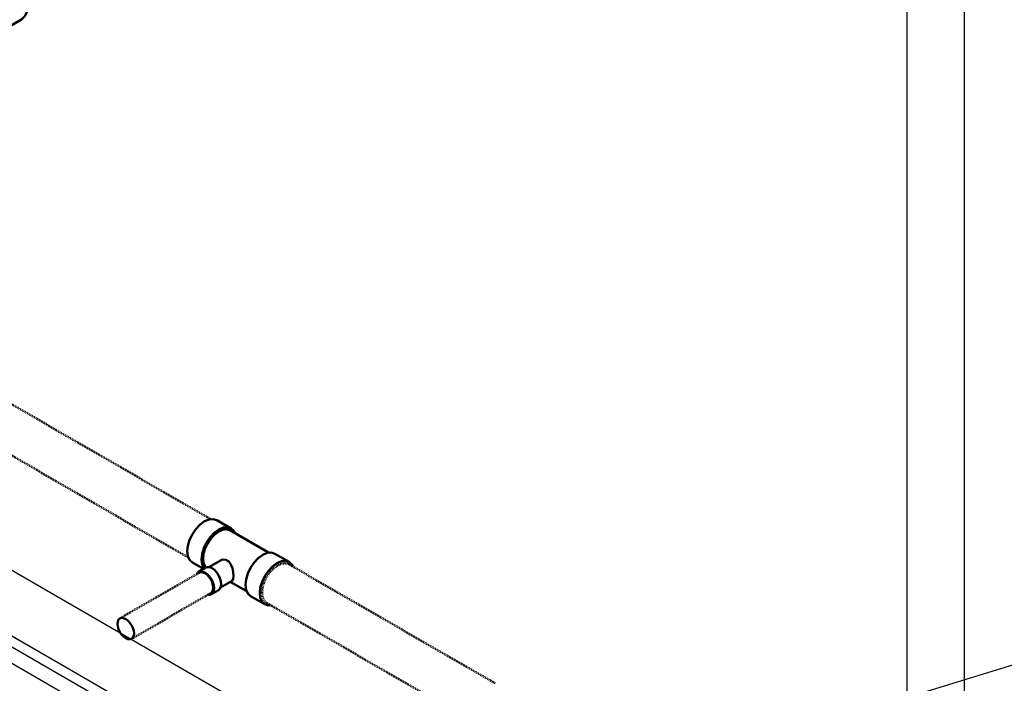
# Model space of a CAD drawing. Header units: inches. Extents: x 175 to 32888, y -1032 to 703.
# Tile 29 of 44: x 2271 to 2417, y -637 to -538. Entities that reach past the tile are written whole.
import ezdxf
from ezdxf import colors
from ezdxf.entities.mleader import LeaderData, LeaderLine
from ezdxf.math import Vec2, Vec3

# ---------------------------------------------------------------- set-up
doc = ezdxf.new("R2010")
doc.units = ezdxf.units.IN
doc.header["$LTSCALE"] = 0.5
doc.header["$MEASUREMENT"] = 0
doc.linetypes.add('Dash - 1_16_', pattern=[0.1875, 0.125, -0.0625])
doc.linetypes.add('Dot 1_32_', pattern=[0.03125, 0, -0.03125])
for name, color, linetype in [('M-SECT-PATT', 8, 'Continuous'), ('P-PIPE', 3, 'Continuous'), ('S-ANNO-DIMS', 1, 'Continuous')]:
    doc.layers.add(name, color=color, linetype=linetype)
doc.styles.add('Annotative', font='romans.shx', dxfattribs={"width": 0.8, "height": 0.125})

# ---------------------------------------------------------------- blocks, each defined once
blk = doc.blocks.new('Tee Reducing Sanitary - PVC - Sch 40 - DWV - Standard-1118574-DRAINAGE ISOMETRIC')
at = {"layer": 'P-PIPE', "color": 90, "lineweight": 50}
for p, q in [((2263.2, -530.59), (2262.45, -529.29)), ((2266.24, -530.04), (2263.43, -531.7)), ((2259.03, -531.27), (2259.78, -532.57)), ((2263.58, -531.95), (2260.8, -533.59)), ((2259.9, -533.78), (2257.08, -535.44)), ((2268.13, -539.68), (2270.95, -538.02)), ((2265.28, -541.02), (2267.98, -539.43)), ((2261.79, -543.42), (2264.6, -541.76))]:
    blk.add_line(p, q, dxfattribs=at)
for points in [[(2262.15, -529.47, 0), (2261.84, -529.64, 0), (2261.47, -529.86, 0), (2261.04, -530.1, 0), (2260.59, -530.36, 0), (2260.16, -530.61, 0), (2259.76, -530.84, 0), (2259.43, -531.03, 0), (2259.19, -531.17, 0), (2259.05, -531.25, 0), (2259.03, -531.26, 0), (2259.13, -531.21, 0), (2259.33, -531.09, 0)], [(2259.33, -531.09, 0), (2259.63, -530.92, 0), (2260.01, -530.7, 0), (2260.44, -530.45, 0), (2260.88, -530.19, 0), (2261.32, -529.94, 0), (2261.72, -529.71, 0), (2262.05, -529.52, 0), (2262.29, -529.38, 0), (2262.43, -529.3, 0), (2262.45, -529.29, 0), (2262.35, -529.35, 0), (2262.15, -529.47, 0)], [(2260.08, -532.39, 0), (2259.88, -532.51, 0), (2259.78, -532.56, 0), (2259.8, -532.55, 0), (2259.94, -532.47, 0), (2260.18, -532.33, 0), (2260.51, -532.14, 0), (2260.91, -531.91, 0), (2261.34, -531.66, 0), (2261.79, -531.4, 0), (2262.22, -531.16, 0), (2262.59, -530.94, 0), (2262.9, -530.76, 0)], [(2262.73, -530.86, 0), (2262.36, -531.07, 0), (2261.89, -531.35, 0), (2261.36, -531.65, 0), (2260.85, -531.94, 0), (2260.42, -532.19, 0), (2260.12, -532.37, 0), (2259.98, -532.45, 0), (2260.02, -532.42, 0), (2260.25, -532.29, 0)], [(2262.9, -530.76, 0), (2263.1, -530.65, 0), (2263.2, -530.59, 0), (2263.18, -530.6, 0), (2263.04, -530.68, 0), (2262.8, -530.82, 0), (2262.47, -531.01, 0), (2262.07, -531.24, 0), (2261.63, -531.49, 0), (2261.19, -531.75, 0), (2260.76, -532, 0), (2260.38, -532.21, 0), (2260.08, -532.39, 0)], [(2260.25, -532.29, 0), (2260.62, -532.08, 0), (2261.09, -531.81, 0), (2261.62, -531.5, 0), (2262.13, -531.21, 0), (2262.56, -530.96, 0), (2262.86, -530.78, 0), (2263, -530.71, 0), (2262.95, -530.73, 0), (2262.73, -530.86, 0)], [(2263.59, -531.94, 0), (2263.52, -531.76, 0), (2263.41, -531.49, 0), (2263.29, -531.23, 0), (2263.16, -530.97, 0), (2263.02, -530.72, 0), (2263, -530.7, 0)], [(2266.25, -530.03, 0), (2266.92, -529.83, 0), (2267.71, -529.91, 0), (2268.56, -530.27, 0), (2269.41, -530.88, 0), (2270.2, -531.72, 0), (2270.89, -532.71, 0), (2271.41, -533.79, 0), (2271.75, -534.88, 0), (2271.87, -535.92, 0), (2271.77, -536.83, 0), (2271.45, -537.55, 0), (2270.93, -538.03, 0)], [(2259.97, -532.45, 0), (2260.06, -532.6, 0), (2260.14, -532.76, 0), (2260.21, -532.91, 0), (2260.28, -533.07, 0), (2260.34, -533.23, 0), (2260.4, -533.39, 0), (2260.47, -533.6, 0)], [(2268.12, -539.69, 0), (2268.64, -539.21, 0), (2268.95, -538.49, 0), (2269.06, -537.58, 0), (2268.94, -536.54, 0), (2268.6, -535.44, 0), (2268.07, -534.36, 0), (2267.39, -533.37, 0), (2266.6, -532.54, 0), (2265.75, -531.92, 0), (2264.9, -531.56, 0), (2264.11, -531.48, 0), (2263.44, -531.69, 0)], [(2263.59, -531.94, 0), (2264.22, -531.75, 0), (2264.95, -531.83, 0), (2265.75, -532.16, 0), (2266.54, -532.74, 0), (2267.29, -533.52, 0), (2267.93, -534.45, 0), (2268.42, -535.46, 0), (2268.74, -536.49, 0), (2268.85, -537.46, 0), (2268.75, -538.31, 0), (2268.45, -538.99, 0), (2267.97, -539.43, 0)], [(2259.91, -533.77, 0), (2260.58, -533.57, 0), (2261.37, -533.65, 0), (2262.22, -534.01, 0), (2263.07, -534.62, 0), (2263.86, -535.46, 0), (2264.54, -536.45, 0), (2265.07, -537.53, 0), (2265.41, -538.62, 0), (2265.53, -539.66, 0), (2265.42, -540.57, 0), (2265.11, -541.29, 0), (2264.59, -541.77, 0)], [(2257.1, -535.43, 0), (2256.14, -536.32, 0)], [(2261.78, -543.43, 0), (2262.29, -542.95, 0), (2262.61, -542.23, 0), (2262.72, -541.32, 0), (2262.6, -540.28, 0), (2262.26, -539.18, 0), (2261.73, -538.1, 0), (2261.05, -537.11, 0), (2260.25, -536.28, 0), (2259.4, -535.66, 0), (2258.56, -535.3, 0), (2257.77, -535.22, 0), (2257.1, -535.43, 0)], [(2260.64, -543.78, 0), (2261.78, -543.43, 0)]]:
    blk.add_polyline3d(points, dxfattribs=at)
blk.add_arc((2267.5, -538.8), 1.09, 257.105, 305.0483, dxfattribs=at)
blk = doc.blocks.new('Plumbing_Joints_Spears_DWV_Tee_Reducing_Vent-Tee - P442-V27-DRAINAGE ISOMETRIC')
at = {"layer": 'P-PIPE', "color": 90, "lineweight": 50}
for p, q in [((2302.18, -613.9), (2300.05, -612.67)), ((2307.73, -617.49), (2302.01, -614.18)), ((2310.84, -618.9), (2308.72, -617.68)), ((2296.41, -618.99), (2298.05, -619.94)), ((2300.58, -618.69), (2298.87, -619.67)), ((2298.38, -619.75), (2297.32, -620.36)), ((2300.6, -622.71), (2302.33, -621.72)), ((2302.06, -621.87), (2304.42, -623.23)), ((2299.24, -623.7), (2300.3, -623.09)), ((2305.08, -623.99), (2307.2, -625.22))]:
    blk.add_line(p, q, dxfattribs=at)
for points in [[(2295.65, -617.32, 0), (2295.74, -616.5, 0), (2296, -615.63, 0), (2296.41, -614.78, 0), (2296.94, -614, 0), (2297.56, -613.34, 0), (2298.23, -612.85, 0), (2298.9, -612.57, 0), (2299.52, -612.51, 0), (2300.04, -612.67, 0)], [(2302.72, -614.56, 0), (2302.59, -614.28, 0), (2302.18, -613.9, 0), (2301.64, -613.73, 0), (2301.02, -613.79, 0), (2300.35, -614.08, 0), (2299.68, -614.56, 0), (2299.06, -615.22, 0), (2298.53, -616, 0), (2298.12, -616.86, 0), (2297.86, -617.72, 0), (2297.77, -618.54, 0)], [(2298.01, -618.41, 0), (2298.09, -617.66, 0), (2298.32, -616.87, 0), (2298.69, -616.1, 0), (2299.18, -615.39, 0), (2299.75, -614.79, 0), (2300.35, -614.35, 0), (2300.96, -614.09, 0), (2301.52, -614.03, 0), (2302.01, -614.18, 0)], [(2296.41, -618.99, 0), (2296, -618.61, 0), (2295.74, -618.04, 0), (2295.65, -617.32, 0)], [(2304.32, -622.32, 0), (2304.41, -621.5, 0), (2304.67, -620.64, 0), (2305.08, -619.78, 0), (2305.61, -619, 0), (2306.23, -618.35, 0), (2306.9, -617.86, 0), (2307.57, -617.57, 0), (2308.19, -617.51, 0), (2308.72, -617.68, 0)], [(2297.77, -618.54, 0), (2297.86, -619.26, 0), (2298.14, -619.89, 0)], [(2298.41, -619.74, 0), (2298.32, -619.58, 0), (2298.09, -619.06, 0), (2298.01, -618.41, 0)], [(2300.58, -618.69, 0), (2300.92, -618.56, 0), (2301.4, -618.57, 0), (2301.84, -618.82, 0), (2302.16, -619.27, 0), (2302.37, -619.84, 0), (2302.48, -620.45, 0), (2302.52, -621.01, 0)], [(2311.37, -619.54, 0), (2311.25, -619.28, 0), (2310.84, -618.9, 0), (2310.31, -618.74, 0), (2309.69, -618.8, 0), (2309.02, -619.08, 0), (2308.35, -619.57, 0), (2307.73, -620.23, 0), (2307.2, -621.01, 0), (2306.79, -621.86, 0), (2306.53, -622.73, 0), (2306.44, -623.55, 0)], [(2299.64, -622.82, 0), (2299.6, -622.38, 0), (2299.46, -621.93, 0), (2299.24, -621.48, 0), (2298.96, -621.06, 0), (2298.63, -620.72, 0), (2298.28, -620.46, 0), (2297.93, -620.31, 0), (2297.6, -620.28, 0), (2297.32, -620.36, 0), (2297.1, -620.57, 0), (2297.02, -620.74, 0)], [(2298.38, -619.75, 0), (2298.66, -619.67, 0), (2298.99, -619.7, 0), (2299.34, -619.85, 0), (2299.69, -620.1, 0), (2300.02, -620.45, 0), (2300.3, -620.86, 0), (2300.52, -621.31, 0), (2300.66, -621.77, 0), (2300.7, -622.21, 0)], [(2302.52, -621.01, 0), (2302.48, -621.44, 0), (2302.37, -621.69, 0), (2302.33, -621.72, 0)], [(2298.72, -623.76, 0), (2298.96, -623.79, 0), (2299.24, -623.7, 0), (2299.46, -623.5, 0), (2299.6, -623.2, 0), (2299.64, -622.82, 0)], [(2300.7, -622.21, 0), (2300.66, -622.59, 0), (2300.52, -622.89, 0), (2300.3, -623.09, 0)], [(2305.08, -623.99, 0), (2304.67, -623.61, 0), (2304.41, -623.04, 0), (2304.32, -622.32, 0)], [(2306.44, -623.55, 0), (2306.53, -624.27, 0), (2306.79, -624.84, 0), (2307.2, -625.22, 0), (2307.73, -625.38, 0), (2307.98, -625.36, 0)]]:
    blk.add_polyline3d(points, dxfattribs=at)
blk = doc.blocks.new('Mechanical_Box_H_rvt-1-DRAINAGE ISOMETRIC')
at = {"layer": 'P-PIPE', "color": 90, "linetype": 'Dash - 1_16_', "lineweight": 50}
for p, q in [((2299.07, -612.49), (2268.35, -594.75)), ((2264.99, -600.44), (2295.78, -618.24)), ((2341.52, -637), (2310.79, -619.26)), ((2297.41, -620.52), (2285.6, -627.33)), ((2287.35, -630.36), (2299.16, -623.55)), ((2307.45, -624.98), (2338.2, -642.73))]:
    blk.add_line(p, q, dxfattribs=at)
at = {"layer": 'P-PIPE', "color": 90, "linetype": 'Dot 1_32_', "lineweight": 50}
for points in [[(2300.35, -614.35, 0), (2299.75, -614.79, 0), (2299.18, -615.39, 0), (2298.7, -616.1, 0), (2298.32, -616.87, 0), (2298.09, -617.66, 0), (2298.01, -618.41, 0)], [(2301.91, -614.16, 0), (2301.52, -614.04, 0), (2300.96, -614.09, 0), (2300.35, -614.35, 0)], [(2298.01, -618.41, 0), (2298.09, -619.06, 0), (2298.2, -619.29, 0)], [(2309.13, -619.41, 0), (2309.74, -619.16, 0), (2310.3, -619.1, 0), (2310.77, -619.25, 0)], [(2306.79, -623.47, 0), (2306.87, -622.73, 0), (2307.1, -621.94, 0), (2307.47, -621.16, 0), (2307.96, -620.45, 0), (2308.52, -619.86, 0), (2309.13, -619.41, 0)], [(2307.42, -624.94, 0), (2307.1, -624.64, 0), (2306.87, -624.13, 0), (2306.79, -623.47, 0)]]:
    blk.add_polyline3d(points, dxfattribs=at)
at = {"layer": 'P-PIPE', "color": 90, "lineweight": 50}
for points in [[(2297.43, -620.51, 0), (2297.66, -620.44, 0), (2297.96, -620.47, 0), (2298.28, -620.6, 0)], [(2298.28, -620.6, 0), (2298.6, -620.84, 0), (2298.9, -621.15, 0), (2299.16, -621.53, 0), (2299.35, -621.94, 0), (2299.48, -622.35, 0), (2299.52, -622.75, 0)], [(2299.52, -622.75, 0), (2299.48, -623.09, 0), (2299.35, -623.36, 0), (2299.16, -623.55, 0)], [(2286.48, -627.42, 0), (2286.16, -627.28, 0), (2285.86, -627.25, 0), (2285.6, -627.33, 0), (2285.41, -627.51, 0), (2285.28, -627.79, 0), (2285.24, -628.13, 0)], [(2287.72, -629.56, 0), (2287.67, -629.17, 0), (2287.55, -628.75, 0), (2287.35, -628.34, 0), (2287.1, -627.97, 0), (2286.8, -627.65, 0), (2286.48, -627.42, 0)], [(2285.24, -628.13, 0), (2285.28, -628.53, 0), (2285.41, -628.94, 0), (2285.6, -629.35, 0), (2285.86, -629.73, 0), (2286.16, -630.04, 0), (2286.48, -630.27, 0)], [(2286.48, -630.27, 0), (2286.8, -630.41, 0), (2287.1, -630.44, 0), (2287.35, -630.36, 0), (2287.55, -630.18, 0), (2287.67, -629.91, 0), (2287.72, -629.56, 0)]]:
    blk.add_polyline3d(points, dxfattribs=at)
for name in ['Tee Reducing Sanitary - PVC - Sch 40 - DWV - Standard-1118574-DRAINAGE ISOMETRIC', 'Plumbing_Joints_Spears_DWV_Tee_Reducing_Vent-Tee - P442-V27-DRAINAGE ISOMETRIC']:
    blk.add_blockref(name, (0, 0), dxfattribs=at)

msp = doc.modelspace()

# ---------------------------------------------------------------- linework, layer by layer
at = {"layer": 'M-SECT-PATT', "lineweight": -3}
for p, q in [((2411.43, -504.54), (2411.43, -655.25)), ((2402.95, -660.15), (2402.95, -509.44)), ((2489.92, -757.25), (2111.62, -538.84)), ((2111.79, -538.93), (2400.11, -705.39)), ((2400.11, -707.02), (2111.79, -540.56)), ((2397.99, -708.25), (2109.67, -541.78)), ((2498.41, -752.35), (2154.05, -553.53))]:
    msp.add_line(p, q, dxfattribs=at)

# ---------------------------------------------------------------- block references
at = {"layer": 'P-PIPE', "lineweight": -3}
msp.add_blockref('Mechanical_Box_H_rvt-1-DRAINAGE ISOMETRIC', (0, 0), dxfattribs=at)

# ---------------------------------------------------------------- leaders
at = {"layer": 'S-ANNO-DIMS', "lineweight": -3}
ml = msp.add_multileader_mtext('Standard', dxfattribs=at)
ml.set_content('6" %%C PERF.\\PFDN. DRAIN', color=2, style='Annotative')
ml.set_leader_properties()
ml.build(insert=Vec2(0, 0))
ml.multileader.update_dxf_attribs({"dogleg_length": 0.125, "arrow_head_size": 17.28, "scale": 96})
ctx = ml.context
ctx.base_point, ctx.scale, ctx.char_height, ctx.arrow_head_size, ctx.landing_gap_size, ctx.plane_origin = Vec3(2513, -608.84), 96, 12, 17.28, 9, Vec3(2501, -665.09)
notes = []
notes.append((ctx, [(0, (1, 1, 0), (2501, -608.84), (1, 0), 12, [(0, [(2363.17, -651.32)], 0, [])])]))
ctx.mtext.insert, ctx.mtext.flow_direction = Vec3(2522, -602.84), 5
for ctx, leaders in notes:
    for number, flags, end, landing, length, lines in leaders:
        leader = LeaderData()
        leader.index, (leader.has_last_leader_line, leader.has_dogleg_vector, leader.attachment_direction) = number, flags
        leader.last_leader_point, leader.dogleg_vector, leader.dogleg_length = Vec3(end), Vec3(landing), length
        for number, points, colour, breaks in lines:
            line = LeaderLine()
            line.index, line.vertices, line.color, line.breaks = number, Vec3.list(points), colors.encode_raw_color(colour), breaks
            leader.lines.append(line)
        ctx.leaders.append(leader)

doc.saveas('drawing.dxf')
